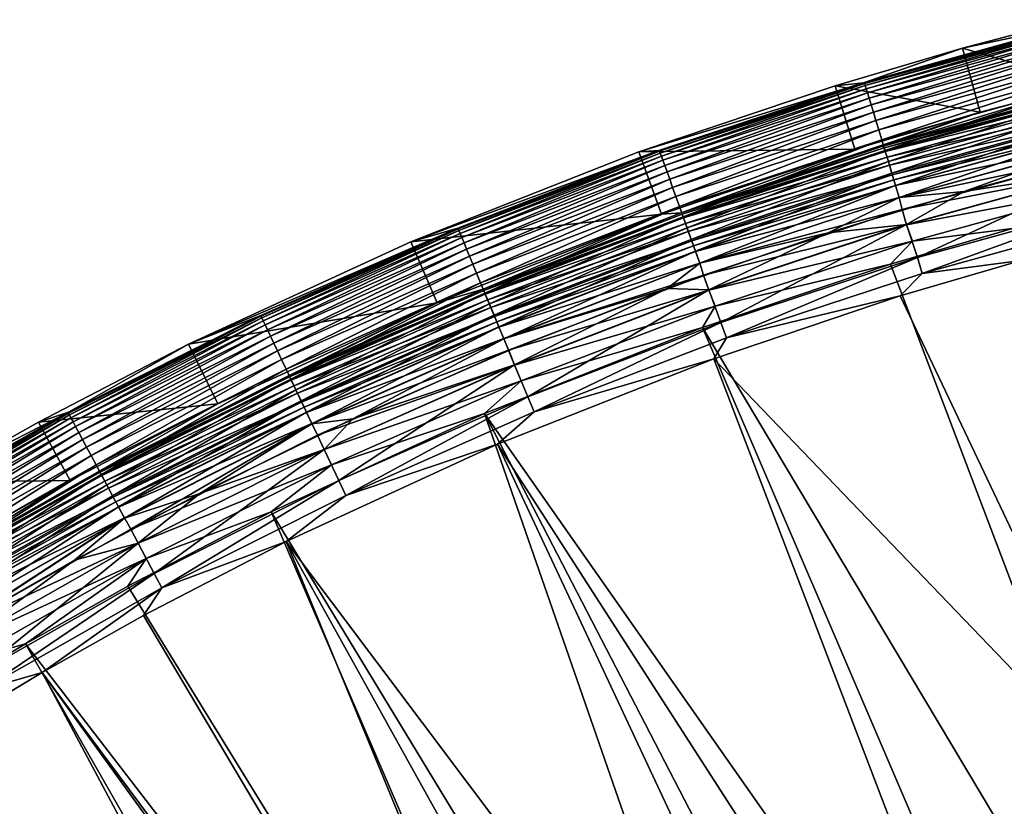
# Model space of a CAD drawing. Header units: metres. Extents: x -900 to 900, y -400 to 400.
# Tile 60 of 241: x -797 to -752, y 358 to 394. Entities that reach past the tile are written whole.
import ezdxf

# ---------------------------------------------------------------- set-up
doc = ezdxf.new("R2010")
doc.units = ezdxf.units.M

msp = doc.modelspace()

# ---------------------------------------------------------------- linework, layer by layer
at = {"layer": 'top'}
for points in [[(-758.377075, 390.756989, -5.947641), (-758.325256, 390.718506, -5.365363), (-748.983643, 393.356476, -5.947641)], [(-758.377075, 390.756989, -5.947641), (-748.983643, 393.356476, -5.947641), (-753.909424, 392.31842, -35)], [(-758.325256, 390.718506, -5.365363), (-748.911499, 393.313782, -5.365363), (-748.983643, 393.356476, -5.947641)], [(-748.911499, 393.313782, -5.365363), (-758.325256, 390.718506, -5.365363), (-758.29895, 390.631775, -4.786941)], [(-748.889526, 393.225891, -4.786941), (-748.911499, 393.313782, -5.365363), (-758.29895, 390.631775, -4.786941)], [(-748.889526, 393.225891, -4.786941), (-758.29895, 390.631775, -4.786941), (-758.256531, 390.491791, -4.218875)], [(-748.854004, 393.083954, -4.218875), (-748.889526, 393.225891, -4.786941), (-758.256531, 390.491791, -4.218875)], [(-748.983643, 393.356476, -5.947641), (-749.015869, 393.609802, -35), (-753.909424, 392.31842, -35)], [(-753.909424, 392.31842, -35), (-749.015869, 393.609802, -35), (-748.287109, 390.699554, -35)], [(-748.854004, 393.083954, -4.218875), (-758.256531, 390.491791, -4.218875), (-758.198242, 390.299591, -3.667668)], [(-748.805298, 392.88916, -3.667668), (-748.854004, 393.083954, -4.218875), (-758.198242, 390.299591, -3.667668)], [(-748.805298, 392.88916, -3.667668), (-758.198242, 390.299591, -3.667668), (-758.124634, 390.05661, -3.139467)], [(-748.743652, 392.642853, -3.139467), (-748.805298, 392.88916, -3.667668), (-758.124634, 390.05661, -3.139467)], [(-748.743652, 392.642853, -3.139467), (-758.124634, 390.05661, -3.139467), (-758.036377, 389.765594, -2.639013)], [(-748.669861, 392.347839, -2.639013), (-748.743652, 392.642853, -3.139467), (-758.036377, 389.765594, -2.639013)], [(-748.669861, 392.347839, -2.639013), (-758.036377, 389.765594, -2.639013), (-757.934509, 389.429596, -2.170691)], [(-748.584656, 392.007263, -2.170691), (-748.669861, 392.347839, -2.639013), (-757.934509, 389.429596, -2.170691)], [(-758.377075, 390.756989, -5.947641), (-753.909424, 392.31842, -35), (-759.665344, 390.626892, -35)], [(-759.665344, 390.626892, -35), (-753.909424, 392.31842, -35), (-753.107178, 389.427551, -35)], [(-748.584656, 392.007263, -2.170691), (-757.934509, 389.429596, -2.170691), (-757.820007, 389.051727, -1.738888)], [(-748.488831, 391.624237, -1.738888), (-748.584656, 392.007263, -2.170691), (-757.820007, 389.051727, -1.738888)], [(-753.909424, 392.31842, -35), (-748.287109, 390.699554, -35), (-753.107178, 389.427551, -35)], [(-748.488831, 391.624237, -1.738888), (-757.820007, 389.051727, -1.738888), (-757.693726, 388.635254, -1.34779)], [(-748.38324, 391.202087, -1.34779), (-748.488831, 391.624237, -1.738888), (-757.693726, 388.635254, -1.34779)], [(-748.38324, 391.202087, -1.34779), (-757.693726, 388.635254, -1.34779), (-757.557007, 388.184204, -1.000777)], [(-748.26886, 390.744873, -1.000777), (-748.38324, 391.202087, -1.34779), (-757.557007, 388.184204, -1.000777)], [(-767.631592, 387.699707, -5.947641), (-758.377075, 390.756989, -5.947641), (-768.541199, 387.641479, -35)], [(-768.541199, 387.641479, -35), (-758.377075, 390.756989, -5.947641), (-759.665344, 390.626892, -35)], [(-768.541199, 387.641479, -35), (-759.665344, 390.626892, -35), (-758.776672, 387.761414, -35)], [(-767.631592, 387.699707, -5.947641), (-767.601196, 387.665985, -5.365363), (-758.377075, 390.756989, -5.947641)], [(-767.601196, 387.665985, -5.365363), (-758.325256, 390.718506, -5.365363), (-758.377075, 390.756989, -5.947641)], [(-758.325256, 390.718506, -5.365363), (-767.601196, 387.665985, -5.365363), (-767.570679, 387.580658, -4.786941)], [(-758.29895, 390.631775, -4.786941), (-758.325256, 390.718506, -5.365363), (-767.570679, 387.580658, -4.786941)], [(-758.29895, 390.631775, -4.786941), (-767.570679, 387.580658, -4.786941), (-767.521423, 387.442902, -4.218875)], [(-758.256531, 390.491791, -4.218875), (-758.29895, 390.631775, -4.786941), (-767.521423, 387.442902, -4.218875)], [(-759.665344, 390.626892, -35), (-753.107178, 389.427551, -35), (-758.776672, 387.761414, -35)], [(-748.26886, 390.744873, -1.000777), (-757.557007, 388.184204, -1.000777), (-757.411072, 387.702789, -0.70103)], [(-753.107178, 389.427551, -35), (-748.287109, 390.699554, -35), (-757.506226, 387.886139, -5.959025)], [(-757.506226, 387.886139, -5.959025), (-748.287109, 390.699554, -35), (-748.2547, 390.446381, -5.959025)], [(-748.14679, 390.256866, -0.70103), (-748.26886, 390.744873, -1.000777), (-757.411072, 387.702789, -0.70103)], [(-758.256531, 390.491791, -4.218875), (-767.521423, 387.442902, -4.218875), (-767.453796, 387.253784, -3.667668)], [(-758.198242, 390.299591, -3.667668), (-758.256531, 390.491791, -4.218875), (-767.453796, 387.253784, -3.667668)], [(-758.198242, 390.299591, -3.667668), (-767.453796, 387.253784, -3.667668), (-767.368286, 387.014709, -3.139467)], [(-758.124634, 390.05661, -3.139467), (-758.198242, 390.299591, -3.667668), (-767.368286, 387.014709, -3.139467)], [(-757.506226, 387.886139, -5.959025), (-748.2547, 390.446381, -5.959025), (-748.176697, 390.376587, -5.381563)], [(-757.446899, 387.820892, -5.381563), (-757.506226, 387.886139, -5.959025), (-748.176697, 390.376587, -5.381563)], [(-748.176697, 390.376587, -5.381563), (-748.134827, 390.209076, -4.82471), (-757.446899, 387.820892, -5.381563)], [(-748.134827, 390.209076, -4.82471), (-757.39679, 387.65564, -4.82471), (-757.446899, 387.820892, -5.381563)], [(-748.14679, 390.256866, -0.70103), (-757.411072, 387.702789, -0.70103), (-757.257202, 387.195251, -0.451727)], [(-748.134827, 390.209076, -4.82471), (-748.067444, 389.939758, -4.312942), (-757.39679, 387.65564, -4.82471)], [(-748.018066, 389.742401, -0.451727), (-748.14679, 390.256866, -0.70103), (-757.257202, 387.195251, -0.451727)], [(-758.124634, 390.05661, -3.139467), (-767.368286, 387.014709, -3.139467), (-767.265808, 386.728363, -2.639013)], [(-758.036377, 389.765594, -2.639013), (-758.124634, 390.05661, -3.139467), (-767.265808, 386.728363, -2.639013)], [(-758.036377, 389.765594, -2.639013), (-767.265808, 386.728363, -2.639013), (-767.147583, 386.397797, -2.170691)], [(-757.934509, 389.429596, -2.170691), (-758.036377, 389.765594, -2.639013), (-767.147583, 386.397797, -2.170691)], [(-748.067444, 389.939758, -4.312942), (-757.316223, 387.389954, -4.312942), (-757.39679, 387.65564, -4.82471)], [(-748.067444, 389.939758, -4.312942), (-747.977356, 389.579773, -3.865118), (-757.316223, 387.389954, -4.312942)], [(-748.018066, 389.742401, -0.451727), (-757.257202, 387.195251, -0.451727), (-757.096863, 386.666138, -0.255695)], [(-747.88385, 389.206055, -0.255695), (-748.018066, 389.742401, -0.451727), (-757.096863, 386.666138, -0.255695)], [(-757.934509, 389.429596, -2.170691), (-767.147583, 386.397797, -2.170691), (-767.014587, 386.026001, -1.738888)], [(-757.820007, 389.051727, -1.738888), (-757.934509, 389.429596, -2.170691), (-767.014587, 386.026001, -1.738888)], [(-758.776672, 387.761414, -35), (-753.107178, 389.427551, -35), (-766.620911, 384.875061, -5.959025)], [(-766.620911, 384.875061, -5.959025), (-753.107178, 389.427551, -35), (-757.506226, 387.886139, -5.959025)], [(-747.977356, 389.579773, -3.865118), (-757.208618, 387.034821, -3.865118), (-757.316223, 387.389954, -4.312942)], [(-747.977356, 389.579773, -3.865118), (-747.86792, 389.142273, -3.497899), (-757.208618, 387.034821, -3.865118)], [(-757.820007, 389.051727, -1.738888), (-767.014587, 386.026001, -1.738888), (-766.867981, 385.616211, -1.34779)], [(-757.693726, 388.635254, -1.34779), (-757.820007, 389.051727, -1.738888), (-766.867981, 385.616211, -1.34779)], [(-747.86792, 389.142273, -3.497899), (-757.077759, 386.60321, -3.497899), (-757.208618, 387.034821, -3.865118)], [(-747.88385, 389.206055, -0.255695), (-757.096863, 386.666138, -0.255695), (-756.931702, 386.121338, -0.114353)], [(-747.86792, 389.142273, -3.497899), (-747.80719, 388.899475, -3.348771), (-757.077759, 386.60321, -3.497899)], [(-747.80719, 388.899475, -3.348771), (-757.005127, 386.363678, -3.348771), (-757.077759, 386.60321, -3.497899)], [(-747.80719, 388.899475, -3.348771), (-747.743164, 388.643524, -3.22474), (-757.005127, 386.363678, -3.348771)], [(-747.745728, 388.653839, -0.114353), (-747.88385, 389.206055, -0.255695), (-756.931702, 386.121338, -0.114353)], [(-757.693726, 388.635254, -1.34779), (-766.867981, 385.616211, -1.34779), (-766.709229, 385.172394, -1.000777)], [(-757.557007, 388.184204, -1.000777), (-757.693726, 388.635254, -1.34779), (-766.709229, 385.172394, -1.000777)], [(-747.743164, 388.643524, -3.22474), (-756.928589, 386.111176, -3.22474), (-757.005127, 386.363678, -3.348771)], [(-747.745728, 388.653839, -0.114353), (-756.931702, 386.121338, -0.114353), (-756.763672, 385.567108, -0.028766)], [(-747.743164, 388.643524, -3.22474), (-747.607666, 388.101929, -3.056892), (-756.928589, 386.111176, -3.22474)], [(-747.605164, 388.09201, -0.028766), (-747.745728, 388.653839, -0.114353), (-756.763672, 385.567108, -0.028766)], [(-757.557007, 388.184204, -1.000777), (-766.709229, 385.172394, -1.000777), (-766.539795, 384.69873, -0.70103)], [(-766.620911, 384.875061, -5.959025), (-757.506226, 387.886139, -5.959025), (-757.446899, 387.820892, -5.381563)], [(-757.411072, 387.702789, -0.70103), (-757.557007, 388.184204, -1.000777), (-766.539795, 384.69873, -0.70103)], [(-747.607666, 388.101929, -3.056892), (-756.766663, 385.576904, -3.056892), (-756.928589, 386.111176, -3.22474)], [(-747.529419, 387.550873, -3), (-756.766663, 385.576904, -3.056892), (-747.607666, 388.101929, -3.056892)], [(-756.763672, 385.567108, -0.028766), (-753.825745, 385.844604), (-747.605164, 388.09201, -0.028766)], [(-753.825745, 385.844604), (-747.36676, 387.576294), (-747.605164, 388.09201, -0.028766)], [(-776.724976, 384.191986, -5.947641), (-767.631592, 387.699707, -5.947641), (-778.849915, 383.57309, -35)], [(-778.849915, 383.57309, -35), (-767.631592, 387.699707, -5.947641), (-768.541199, 387.641479, -35)], [(-778.849915, 383.57309, -35), (-768.541199, 387.641479, -35), (-767.519226, 384.820801, -35)], [(-776.724976, 384.191986, -5.947641), (-776.712036, 384.160736, -5.365363), (-767.631592, 387.699707, -5.947641)], [(-776.712036, 384.160736, -5.365363), (-767.601196, 387.665985, -5.365363), (-767.631592, 387.699707, -5.947641)], [(-767.601196, 387.665985, -5.365363), (-776.712036, 384.160736, -5.365363), (-776.677368, 384.076996, -4.786941)], [(-767.570679, 387.580658, -4.786941), (-767.601196, 387.665985, -5.365363), (-776.677368, 384.076996, -4.786941)], [(-767.570679, 387.580658, -4.786941), (-776.677368, 384.076996, -4.786941), (-776.621338, 383.941803, -4.218875)], [(-767.521423, 387.442902, -4.218875), (-767.570679, 387.580658, -4.786941), (-776.621338, 383.941803, -4.218875)], [(-767.521423, 387.442902, -4.218875), (-776.621338, 383.941803, -4.218875), (-776.544495, 383.756256, -3.667668)], [(-767.453796, 387.253784, -3.667668), (-767.521423, 387.442902, -4.218875), (-776.544495, 383.756256, -3.667668)], [(-768.541199, 387.641479, -35), (-758.776672, 387.761414, -35), (-767.519226, 384.820801, -35)], [(-767.519226, 384.820801, -35), (-758.776672, 387.761414, -35), (-766.620911, 384.875061, -5.959025)], [(-766.58136, 384.814941, -5.381563), (-766.620911, 384.875061, -5.959025), (-757.446899, 387.820892, -5.381563)], [(-757.446899, 387.820892, -5.381563), (-757.39679, 387.65564, -4.82471), (-766.58136, 384.814941, -5.381563)], [(-757.39679, 387.65564, -4.82471), (-766.523193, 384.652313, -4.82471), (-766.58136, 384.814941, -5.381563)], [(-757.411072, 387.702789, -0.70103), (-766.539795, 384.69873, -0.70103), (-766.361145, 384.199341, -0.451727)], [(-757.39679, 387.65564, -4.82471), (-757.316223, 387.389954, -4.312942), (-766.523193, 384.652313, -4.82471)], [(-757.257202, 387.195251, -0.451727), (-757.411072, 387.702789, -0.70103), (-766.361145, 384.199341, -0.451727)], [(-747.529419, 387.550873, -3), (-756.639709, 385.029724, -3), (-756.766663, 385.576904, -3.056892)], [(-747.354797, 386.85379, -3), (-756.639709, 385.029724, -3), (-747.529419, 387.550873, -3)], [(-753.825745, 385.844604), (-747.355774, 386.857666), (-747.36676, 387.576294)], [(-767.453796, 387.253784, -3.667668), (-776.544495, 383.756256, -3.667668), (-776.447327, 383.521667, -3.139467)], [(-767.368286, 387.014709, -3.139467), (-767.453796, 387.253784, -3.667668), (-776.447327, 383.521667, -3.139467)], [(-767.368286, 387.014709, -3.139467), (-776.447327, 383.521667, -3.139467), (-776.330933, 383.240692, -2.639013)], [(-767.265808, 386.728363, -2.639013), (-767.368286, 387.014709, -3.139467), (-776.330933, 383.240692, -2.639013)], [(-757.316223, 387.389954, -4.312942), (-766.429688, 384.3909, -4.312942), (-766.523193, 384.652313, -4.82471)], [(-757.316223, 387.389954, -4.312942), (-757.208618, 387.034821, -3.865118), (-766.429688, 384.3909, -4.312942)], [(-757.208618, 387.034821, -3.865118), (-766.304688, 384.041473, -3.865118), (-766.429688, 384.3909, -4.312942)], [(-757.257202, 387.195251, -0.451727), (-766.361145, 384.199341, -0.451727), (-766.174927, 383.678711, -0.255695)], [(-757.208618, 387.034821, -3.865118), (-757.077759, 386.60321, -3.497899), (-766.304688, 384.041473, -3.865118)], [(-757.096863, 386.666138, -0.255695), (-757.257202, 387.195251, -0.451727), (-766.174927, 383.678711, -0.255695)], [(-767.265808, 386.728363, -2.639013), (-776.330933, 383.240692, -2.639013), (-776.196594, 382.91629, -2.170691)], [(-767.147583, 386.397797, -2.170691), (-767.265808, 386.728363, -2.639013), (-776.196594, 382.91629, -2.170691)], [(-757.077759, 386.60321, -3.497899), (-766.152771, 383.616791, -3.497899), (-766.304688, 384.041473, -3.865118)], [(-757.096863, 386.666138, -0.255695), (-766.174927, 383.678711, -0.255695), (-765.983215, 383.1427, -0.114353)], [(-757.077759, 386.60321, -3.497899), (-757.005127, 386.363678, -3.348771), (-766.152771, 383.616791, -3.497899)], [(-756.931702, 386.121338, -0.114353), (-757.096863, 386.666138, -0.255695), (-765.983215, 383.1427, -0.114353)], [(-747.354797, 386.85379, -3), (-756.431091, 384.342041, -3), (-756.639709, 385.029724, -3)], [(-756.432251, 384.345856), (-747.355774, 386.857666), (-753.825745, 385.844604)], [(-747.355774, 386.857666), (-756.432251, 384.345856), (-755.941223, 382.854004, -0.204445)], [(-747.10553, 386.094849, -3.101714), (-756.431091, 384.342041, -3), (-747.354797, 386.85379, -3)], [(-746.917175, 385.341827, -0.204445), (-747.355774, 386.857666), (-755.941223, 382.854004, -0.204445)], [(-767.147583, 386.397797, -2.170691), (-776.196594, 382.91629, -2.170691), (-776.045471, 382.551483, -1.738888)], [(-767.014587, 386.026001, -1.738888), (-767.147583, 386.397797, -2.170691), (-776.045471, 382.551483, -1.738888)], [(-757.005127, 386.363678, -3.348771), (-766.068481, 383.381134, -3.348771), (-766.152771, 383.616791, -3.497899)], [(-757.005127, 386.363678, -3.348771), (-756.928589, 386.111176, -3.22474), (-766.068481, 383.381134, -3.348771)], [(-756.928589, 386.111176, -3.22474), (-765.979614, 383.13269, -3.22474), (-766.068481, 383.381134, -3.348771)], [(-756.931702, 386.121338, -0.114353), (-765.983215, 383.1427, -0.114353), (-765.788147, 382.597351, -0.028766)], [(-756.928589, 386.111176, -3.22474), (-756.766663, 385.576904, -3.056892), (-765.979614, 383.13269, -3.22474)], [(-756.763672, 385.567108, -0.028766), (-756.931702, 386.121338, -0.114353), (-765.788147, 382.597351, -0.028766)], [(-767.014587, 386.026001, -1.738888), (-776.045471, 382.551483, -1.738888), (-775.878906, 382.149384, -1.34779)], [(-766.867981, 385.616211, -1.34779), (-767.014587, 386.026001, -1.738888), (-775.878906, 382.149384, -1.34779)], [(-759.979309, 383.967896), (-753.825745, 385.844604), (-756.763672, 385.567108, -0.028766)], [(-759.979309, 383.967896), (-756.432251, 384.345856), (-753.825745, 385.844604)], [(-756.431091, 384.342041, -3), (-747.10553, 386.094849, -3.101714), (-756.166443, 383.596863, -3.101714)], [(-747.10553, 386.094849, -3.101714), (-751.649963, 384.176422, -3.399924), (-756.166443, 383.596863, -3.101714)], [(-766.867981, 385.616211, -1.34779), (-775.878906, 382.149384, -1.34779), (-775.698486, 381.713898, -1.000777)], [(-766.709229, 385.172394, -1.000777), (-766.867981, 385.616211, -1.34779), (-775.698486, 381.713898, -1.000777)], [(-756.766663, 385.576904, -3.056892), (-765.791565, 382.606995, -3.056892), (-765.979614, 383.13269, -3.22474)], [(-756.639709, 385.029724, -3), (-765.791565, 382.606995, -3.056892), (-756.766663, 385.576904, -3.056892)], [(-765.788147, 382.597351, -0.028766), (-759.979309, 383.967896), (-756.763672, 385.567108, -0.028766)], [(-755.941223, 382.854004, -0.204445), (-755.725647, 382.142822, -0.456723), (-746.917175, 385.341827, -0.204445)], [(-755.725647, 382.142822, -0.456723), (-746.736816, 384.620972, -0.456723), (-746.917175, 385.341827, -0.204445)], [(-778.849915, 383.57309, -35), (-767.519226, 384.820801, -35), (-777.671326, 380.814148, -35)], [(-777.671326, 380.814148, -35), (-767.519226, 384.820801, -35), (-775.576904, 381.420349, -5.959025)], [(-766.709229, 385.172394, -1.000777), (-775.698486, 381.713898, -1.000777), (-775.505981, 381.249084, -0.70103)], [(-775.576904, 381.420349, -5.959025), (-766.620911, 384.875061, -5.959025), (-766.58136, 384.814941, -5.381563)], [(-767.519226, 384.820801, -35), (-766.620911, 384.875061, -5.959025), (-775.576904, 381.420349, -5.959025)], [(-775.553223, 381.363129, -5.381563), (-775.576904, 381.420349, -5.959025), (-766.58136, 384.814941, -5.381563)], [(-766.58136, 384.814941, -5.381563), (-766.523193, 384.652313, -4.82471), (-775.553223, 381.363129, -5.381563)], [(-766.539795, 384.69873, -0.70103), (-766.709229, 385.172394, -1.000777), (-775.505981, 381.249084, -0.70103)], [(-756.639709, 385.029724, -3), (-765.615356, 382.064575, -3), (-765.791565, 382.606995, -3.056892)], [(-756.431091, 384.342041, -3), (-765.615356, 382.064575, -3), (-756.639709, 385.029724, -3)], [(-766.523193, 384.652313, -4.82471), (-775.487122, 381.203552, -4.82471), (-775.553223, 381.363129, -5.381563)], [(-766.539795, 384.69873, -0.70103), (-775.505981, 381.249084, -0.70103), (-775.30304, 380.759064, -0.451727)], [(-766.523193, 384.652313, -4.82471), (-766.429688, 384.3909, -4.312942), (-775.487122, 381.203552, -4.82471)], [(-766.429688, 384.3909, -4.312942), (-775.380859, 380.947052, -4.312942), (-775.487122, 381.203552, -4.82471)], [(-766.429688, 384.3909, -4.312942), (-766.304688, 384.041473, -3.865118), (-775.380859, 380.947052, -4.312942)], [(-766.361145, 384.199341, -0.451727), (-766.539795, 384.69873, -0.70103), (-775.30304, 380.759064, -0.451727)], [(-756.431091, 384.342041, -3), (-765.37323, 381.38797, -3), (-765.615356, 382.064575, -3)], [(-765.374573, 381.391724), (-756.432251, 384.345856), (-759.979309, 383.967896)], [(-756.432251, 384.345856), (-765.374573, 381.391724), (-764.833191, 379.927826, -0.204445)], [(-765.37323, 381.38797, -3), (-756.431091, 384.342041, -3), (-756.166443, 383.596863, -3.101714)], [(-755.941223, 382.854004, -0.204445), (-756.432251, 384.345856), (-764.833191, 379.927826, -0.204445)], [(-755.725647, 382.142822, -0.456723), (-751.247925, 382.727722, -0.803848), (-746.736816, 384.620972, -0.456723)], [(-788.915894, 378.936615, -35), (-785.635315, 380.24234, -5.947641), (-776.724976, 384.191986, -5.947641)], [(-788.915894, 378.936615, -35), (-776.724976, 384.191986, -5.947641), (-778.849915, 383.57309, -35)], [(-785.635315, 380.24234, -5.947641), (-785.631775, 380.20871, -5.365363), (-776.724976, 384.191986, -5.947641)], [(-785.631775, 380.20871, -5.365363), (-776.712036, 384.160736, -5.365363), (-776.724976, 384.191986, -5.947641)], [(-776.712036, 384.160736, -5.365363), (-785.631775, 380.20871, -5.365363), (-785.593018, 380.12677, -4.786941)], [(-776.677368, 384.076996, -4.786941), (-776.712036, 384.160736, -5.365363), (-785.593018, 380.12677, -4.786941)], [(-776.677368, 384.076996, -4.786941), (-785.593018, 380.12677, -4.786941), (-785.530457, 379.994507, -4.218875)], [(-776.621338, 383.941803, -4.218875), (-776.677368, 384.076996, -4.786941), (-785.530457, 379.994507, -4.218875)], [(-776.621338, 383.941803, -4.218875), (-785.530457, 379.994507, -4.218875), (-785.44458, 379.812958, -3.667668)], [(-776.544495, 383.756256, -3.667668), (-776.621338, 383.941803, -4.218875), (-785.44458, 379.812958, -3.667668)], [(-766.304688, 384.041473, -3.865118), (-775.238831, 380.604156, -3.865118), (-775.380859, 380.947052, -4.312942)], [(-766.361145, 384.199341, -0.451727), (-775.30304, 380.759064, -0.451727), (-775.091431, 380.24823, -0.255695)], [(-766.304688, 384.041473, -3.865118), (-766.152771, 383.616791, -3.497899), (-775.238831, 380.604156, -3.865118)], [(-766.174927, 383.678711, -0.255695), (-766.361145, 384.199341, -0.451727), (-775.091431, 380.24823, -0.255695)], [(-767.257324, 381.452881), (-759.979309, 383.967896), (-765.788147, 382.597351, -0.028766)], [(-767.257324, 381.452881), (-765.374573, 381.391724), (-759.979309, 383.967896)], [(-757.162415, 382.556427, -3.399924), (-751.649963, 384.176422, -3.399924), (-739.336792, 335.628693, -32.283081)], [(-751.649963, 384.176422, -3.399924), (-757.162415, 382.556427, -3.399924), (-756.166443, 383.596863, -3.101714)], [(-788.915894, 378.936615, -35), (-778.849915, 383.57309, -35), (-777.671326, 380.814148, -35)], [(-776.544495, 383.756256, -3.667668), (-785.44458, 379.812958, -3.667668), (-785.335999, 379.583405, -3.139467)], [(-776.447327, 383.521667, -3.139467), (-776.544495, 383.756256, -3.667668), (-785.335999, 379.583405, -3.139467)], [(-776.447327, 383.521667, -3.139467), (-785.335999, 379.583405, -3.139467), (-785.205933, 379.308502, -2.639013)], [(-776.330933, 383.240692, -2.639013), (-776.447327, 383.521667, -3.139467), (-785.205933, 379.308502, -2.639013)], [(-766.152771, 383.616791, -3.497899), (-775.066223, 380.187469, -3.497899), (-775.238831, 380.604156, -3.865118)], [(-766.174927, 383.678711, -0.255695), (-775.091431, 380.24823, -0.255695), (-774.873535, 379.722229, -0.114353)], [(-766.152771, 383.616791, -3.497899), (-766.068481, 383.381134, -3.348771), (-775.066223, 380.187469, -3.497899)], [(-765.983215, 383.1427, -0.114353), (-766.174927, 383.678711, -0.255695), (-774.873535, 379.722229, -0.114353)], [(-765.37323, 381.38797, -3), (-756.166443, 383.596863, -3.101714), (-765.094666, 380.658752, -3.101714)], [(-756.166443, 383.596863, -3.101714), (-757.162415, 382.556427, -3.399924), (-765.094666, 380.658752, -3.101714)], [(-776.330933, 383.240692, -2.639013), (-785.205933, 379.308502, -2.639013), (-785.055786, 378.991089, -2.170691)], [(-776.196594, 382.91629, -2.170691), (-776.330933, 383.240692, -2.639013), (-785.055786, 378.991089, -2.170691)], [(-766.068481, 383.381134, -3.348771), (-774.970459, 379.956207, -3.348771), (-775.066223, 380.187469, -3.497899)], [(-766.068481, 383.381134, -3.348771), (-765.979614, 383.13269, -3.22474), (-774.970459, 379.956207, -3.348771)], [(-765.979614, 383.13269, -3.22474), (-774.869507, 379.712433, -3.22474), (-774.970459, 379.956207, -3.348771)], [(-765.983215, 383.1427, -0.114353), (-774.873535, 379.722229, -0.114353), (-774.651917, 379.187134, -0.028766)], [(-765.979614, 383.13269, -3.22474), (-765.791565, 382.606995, -3.056892), (-774.869507, 379.712433, -3.22474)], [(-765.788147, 382.597351, -0.028766), (-765.983215, 383.1427, -0.114353), (-774.651917, 379.187134, -0.028766)], [(-776.196594, 382.91629, -2.170691), (-785.055786, 378.991089, -2.170691), (-784.886963, 378.634125, -1.738888)], [(-776.045471, 382.551483, -1.738888), (-776.196594, 382.91629, -2.170691), (-784.886963, 378.634125, -1.738888)], [(-776.045471, 382.551483, -1.738888), (-784.886963, 378.634125, -1.738888), (-784.700806, 378.240692, -1.34779)], [(-775.878906, 382.149384, -1.34779), (-776.045471, 382.551483, -1.738888), (-784.700806, 378.240692, -1.34779)], [(-765.791565, 382.606995, -3.056892), (-774.655823, 379.196594, -3.056892), (-774.869507, 379.712433, -3.22474)], [(-765.615356, 382.064575, -3), (-774.655823, 379.196594, -3.056892), (-765.791565, 382.606995, -3.056892)], [(-774.651917, 379.187134, -0.028766), (-767.257324, 381.452881), (-765.788147, 382.597351, -0.028766)], [(-765.662842, 379.697144, -3.399924), (-757.162415, 382.556427, -3.399924), (-739.336792, 335.628693, -32.283081)], [(-757.162415, 382.556427, -3.399924), (-765.662842, 379.697144, -3.399924), (-765.094666, 380.658752, -3.101714)], [(-764.833191, 379.927826, -0.204445), (-764.582947, 379.228088, -0.456723), (-755.941223, 382.854004, -0.204445)], [(-764.582947, 379.228088, -0.456723), (-755.725647, 382.142822, -0.456723), (-755.941223, 382.854004, -0.204445)], [(-751.247925, 382.727722, -0.803848), (-756.717102, 381.120422, -0.803848), (-745.777344, 358.114075, -15.338564)], [(-756.717102, 381.120422, -0.803848), (-751.247925, 382.727722, -0.803848), (-755.725647, 382.142822, -0.456723)], [(-775.878906, 382.149384, -1.34779), (-784.700806, 378.240692, -1.34779), (-784.499268, 377.814606, -1.000777)], [(-775.698486, 381.713898, -1.000777), (-775.878906, 382.149384, -1.34779), (-784.499268, 377.814606, -1.000777)], [(-764.582947, 379.228088, -0.456723), (-756.717102, 381.120422, -0.803848), (-755.725647, 382.142822, -0.456723)], [(-775.698486, 381.713898, -1.000777), (-784.499268, 377.814606, -1.000777), (-784.284119, 377.359802, -0.70103)], [(-775.505981, 381.249084, -0.70103), (-775.698486, 381.713898, -1.000777), (-784.284119, 377.359802, -0.70103)], [(-765.615356, 382.064575, -3), (-774.434631, 378.662598, -3), (-774.655823, 379.196594, -3.056892)], [(-765.37323, 381.38797, -3), (-774.434631, 378.662598, -3), (-765.615356, 382.064575, -3)], [(-784.3526, 377.530334, -5.959025), (-775.576904, 381.420349, -5.959025), (-775.553223, 381.363129, -5.381563)], [(-777.671326, 380.814148, -35), (-775.576904, 381.420349, -5.959025), (-784.3526, 377.530334, -5.959025)], [(-784.336914, 377.471375, -5.381563), (-784.3526, 377.530334, -5.959025), (-775.553223, 381.363129, -5.381563)], [(-775.553223, 381.363129, -5.381563), (-775.487122, 381.203552, -4.82471), (-784.336914, 377.471375, -5.381563)], [(-775.487122, 381.203552, -4.82471), (-784.263062, 377.315247, -4.82471), (-784.336914, 377.471375, -5.381563)], [(-775.505981, 381.249084, -0.70103), (-784.284119, 377.359802, -0.70103), (-784.057373, 376.880341, -0.451727)], [(-775.487122, 381.203552, -4.82471), (-775.380859, 380.947052, -4.312942), (-784.263062, 377.315247, -4.82471)], [(-775.30304, 380.759064, -0.451727), (-775.505981, 381.249084, -0.70103), (-784.057373, 376.880341, -0.451727)], [(-774.651917, 379.187134, -0.028766), (-774.428955, 378.648926), (-767.257324, 381.452881)], [(-765.37323, 381.38797, -3), (-774.159607, 377.998688, -3), (-774.434631, 378.662598, -3)], [(-774.428955, 378.648926), (-774.161133, 378.00238), (-767.257324, 381.452881)], [(-774.161133, 378.00238), (-765.374573, 381.391724), (-767.257324, 381.452881)], [(-765.374573, 381.391724), (-774.161133, 378.00238), (-773.566895, 376.567657, -0.204445)], [(-774.159607, 377.998688, -3), (-765.37323, 381.38797, -3), (-765.094666, 380.658752, -3.101714)], [(-764.833191, 379.927826, -0.204445), (-765.374573, 381.391724), (-773.566895, 376.567657, -0.204445)], [(-787.584473, 376.248138, -35), (-777.671326, 380.814148, -35), (-792.92688, 373.214447, -5.959025)], [(-792.92688, 373.214447, -5.959025), (-777.671326, 380.814148, -35), (-784.3526, 377.530334, -5.959025)], [(-788.915894, 378.936615, -35), (-777.671326, 380.814148, -35), (-787.584473, 376.248138, -35)], [(-775.380859, 380.947052, -4.312942), (-784.144348, 377.06427, -4.312942), (-784.263062, 377.315247, -4.82471)], [(-775.380859, 380.947052, -4.312942), (-775.238831, 380.604156, -3.865118), (-784.144348, 377.06427, -4.312942)], [(-775.30304, 380.759064, -0.451727), (-784.057373, 376.880341, -0.451727), (-783.820923, 376.380493, -0.255695)], [(-775.091431, 380.24823, -0.255695), (-775.30304, 380.759064, -0.451727), (-783.820923, 376.380493, -0.255695)], [(-745.777344, 358.114075, -15.338564), (-756.717102, 381.120422, -0.803848), (-765.150696, 378.2836, -0.803848)], [(-765.150696, 378.2836, -0.803848), (-756.717102, 381.120422, -0.803848), (-764.582947, 379.228088, -0.456723)], [(-775.238831, 380.604156, -3.865118), (-783.985657, 376.72879, -3.865118), (-784.144348, 377.06427, -4.312942)], [(-775.238831, 380.604156, -3.865118), (-775.066223, 380.187469, -3.497899), (-783.985657, 376.72879, -3.865118)], [(-774.159607, 377.998688, -3), (-765.094666, 380.658752, -3.101714), (-773.863953, 377.284882, -3.101714)], [(-765.094666, 380.658752, -3.101714), (-765.662842, 379.697144, -3.399924), (-773.863953, 377.284882, -3.101714)], [(-794.341064, 375.860199, -5.947641), (-794.340454, 375.821899, -5.365363), (-785.635315, 380.24234, -5.947641)], [(-794.341064, 375.860199, -5.947641), (-785.635315, 380.24234, -5.947641), (-788.915894, 378.936615, -35)], [(-794.340454, 375.821899, -5.365363), (-785.631775, 380.20871, -5.365363), (-785.635315, 380.24234, -5.947641)], [(-785.631775, 380.20871, -5.365363), (-794.340454, 375.821899, -5.365363), (-794.297729, 375.741974, -4.786941)], [(-785.593018, 380.12677, -4.786941), (-785.631775, 380.20871, -5.365363), (-794.297729, 375.741974, -4.786941)], [(-785.593018, 380.12677, -4.786941), (-794.297729, 375.741974, -4.786941), (-794.22876, 375.612946, -4.218875)], [(-785.530457, 379.994507, -4.218875), (-785.593018, 380.12677, -4.786941), (-794.22876, 375.612946, -4.218875)], [(-785.530457, 379.994507, -4.218875), (-794.22876, 375.612946, -4.218875), (-794.134033, 375.435822, -3.667668)], [(-785.44458, 379.812958, -3.667668), (-785.530457, 379.994507, -4.218875), (-794.134033, 375.435822, -3.667668)], [(-775.066223, 380.187469, -3.497899), (-783.792786, 376.321045, -3.497899), (-783.985657, 376.72879, -3.865118)], [(-775.091431, 380.24823, -0.255695), (-783.820923, 376.380493, -0.255695), (-783.577454, 375.865845, -0.114353)], [(-775.066223, 380.187469, -3.497899), (-774.970459, 379.956207, -3.348771), (-783.792786, 376.321045, -3.497899)], [(-774.970459, 379.956207, -3.348771), (-783.68573, 376.094788, -3.348771), (-783.792786, 376.321045, -3.497899)], [(-774.970459, 379.956207, -3.348771), (-774.869507, 379.712433, -3.22474), (-783.68573, 376.094788, -3.348771)], [(-774.873535, 379.722229, -0.114353), (-775.091431, 380.24823, -0.255695), (-783.577454, 375.865845, -0.114353)], [(-773.566895, 376.567657, -0.204445), (-773.282471, 375.881042, -0.456723), (-764.833191, 379.927826, -0.204445)], [(-773.282471, 375.881042, -0.456723), (-764.582947, 379.228088, -0.456723), (-764.833191, 379.927826, -0.204445)], [(-785.44458, 379.812958, -3.667668), (-794.134033, 375.435822, -3.667668), (-794.014343, 375.211884, -3.139467)], [(-785.335999, 379.583405, -3.139467), (-785.44458, 379.812958, -3.667668), (-794.014343, 375.211884, -3.139467)], [(-785.335999, 379.583405, -3.139467), (-794.014343, 375.211884, -3.139467), (-793.870911, 374.943695, -2.639013)], [(-785.205933, 379.308502, -2.639013), (-785.335999, 379.583405, -3.139467), (-793.870911, 374.943695, -2.639013)], [(-774.869507, 379.712433, -3.22474), (-783.572937, 375.856262, -3.22474), (-783.68573, 376.094788, -3.348771)], [(-774.873535, 379.722229, -0.114353), (-783.577454, 375.865845, -0.114353), (-783.329773, 375.342285, -0.028766)], [(-774.869507, 379.712433, -3.22474), (-774.655823, 379.196594, -3.056892), (-783.572937, 375.856262, -3.22474)], [(-774.651917, 379.187134, -0.028766), (-774.873535, 379.722229, -0.114353), (-783.329773, 375.342285, -0.028766)], [(-745.870056, 333.544342, -32.302948), (-775.530518, 375.802704, -3.399924), (-765.662842, 379.697144, -3.399924)], [(-765.662842, 379.697144, -3.399924), (-775.530518, 375.802704, -3.399924), (-773.863953, 377.284882, -3.101714)], [(-739.336792, 335.628693, -32.283081), (-745.870056, 333.544342, -32.302948), (-765.662842, 379.697144, -3.399924)], [(-785.205933, 379.308502, -2.639013), (-793.870911, 374.943695, -2.639013), (-793.705383, 374.634033, -2.170691)], [(-785.055786, 378.991089, -2.170691), (-785.205933, 379.308502, -2.639013), (-793.705383, 374.634033, -2.170691)], [(-785.055786, 378.991089, -2.170691), (-793.705383, 374.634033, -2.170691), (-793.519226, 374.285797, -1.738888)], [(-784.886963, 378.634125, -1.738888), (-785.055786, 378.991089, -2.170691), (-793.519226, 374.285797, -1.738888)], [(-774.655823, 379.196594, -3.056892), (-783.334167, 375.351532, -3.056892), (-783.572937, 375.856262, -3.22474)], [(-774.434631, 378.662598, -3), (-783.334167, 375.351532, -3.056892), (-774.655823, 379.196594, -3.056892)], [(-783.329773, 375.342285, -0.028766), (-781.478333, 375.562561), (-774.651917, 379.187134, -0.028766)], [(-781.478333, 375.562561), (-774.428955, 378.648926), (-774.651917, 379.187134, -0.028766)], [(-773.282471, 375.881042, -0.456723), (-765.150696, 378.2836, -0.803848), (-764.582947, 379.228088, -0.456723)], [(-795.696838, 375.417389, -35), (-794.341064, 375.860199, -5.947641), (-788.915894, 378.936615, -35)], [(-795.696838, 375.417389, -35), (-788.915894, 378.936615, -35), (-787.584473, 376.248138, -35)], [(-784.886963, 378.634125, -1.738888), (-793.519226, 374.285797, -1.738888), (-793.314026, 373.901978, -1.34779)], [(-784.700806, 378.240692, -1.34779), (-784.886963, 378.634125, -1.738888), (-793.314026, 373.901978, -1.34779)], [(-774.434631, 378.662598, -3), (-783.076355, 374.83197, -3), (-783.334167, 375.351532, -3.056892)], [(-774.159607, 377.998688, -3), (-783.076355, 374.83197, -3), (-774.434631, 378.662598, -3)], [(-774.161133, 378.00238), (-774.428955, 378.648926), (-781.478333, 375.562561)], [(-784.700806, 378.240692, -1.34779), (-793.314026, 373.901978, -1.34779), (-793.091797, 373.486298, -1.000777)], [(-784.499268, 377.814606, -1.000777), (-784.700806, 378.240692, -1.34779), (-793.091797, 373.486298, -1.000777)], [(-765.150696, 378.2836, -0.803848), (-774.93988, 374.420105, -0.803848), (-747.251404, 331.466248, -29.710432)], [(-774.93988, 374.420105, -0.803848), (-765.150696, 378.2836, -0.803848), (-773.282471, 375.881042, -0.456723)], [(-745.777344, 358.114075, -15.338564), (-765.150696, 378.2836, -0.803848), (-747.251404, 331.466248, -29.710432)], [(-784.499268, 377.814606, -1.000777), (-793.091797, 373.486298, -1.000777), (-792.854614, 373.042633, -0.70103)], [(-784.284119, 377.359802, -0.70103), (-784.499268, 377.814606, -1.000777), (-792.854614, 373.042633, -0.70103)], [(-774.159607, 377.998688, -3), (-782.769104, 374.182343, -3), (-783.076355, 374.83197, -3)], [(-782.770813, 374.185974), (-774.161133, 378.00238), (-781.478333, 375.562561)], [(-774.161133, 378.00238), (-782.770813, 374.185974), (-782.117371, 372.779236, -0.204445)], [(-782.769104, 374.182343, -3), (-774.159607, 377.998688, -3), (-773.863953, 377.284882, -3.101714)], [(-773.566895, 376.567657, -0.204445), (-774.161133, 378.00238), (-782.117371, 372.779236, -0.204445)], [(-792.92688, 373.214447, -5.959025), (-784.3526, 377.530334, -5.959025), (-784.336914, 377.471375, -5.381563)], [(-792.912781, 373.151489, -5.381563), (-792.92688, 373.214447, -5.959025), (-784.336914, 377.471375, -5.381563)], [(-784.336914, 377.471375, -5.381563), (-784.263062, 377.315247, -4.82471), (-792.912781, 373.151489, -5.381563)], [(-784.263062, 377.315247, -4.82471), (-792.83136, 372.999176, -4.82471), (-792.912781, 373.151489, -5.381563)], [(-784.284119, 377.359802, -0.70103), (-792.854614, 373.042633, -0.70103), (-792.604492, 372.57489, -0.451727)], [(-784.263062, 377.315247, -4.82471), (-784.144348, 377.06427, -4.312942), (-792.83136, 372.999176, -4.82471)], [(-784.057373, 376.880341, -0.451727), (-784.284119, 377.359802, -0.70103), (-792.604492, 372.57489, -0.451727)], [(-782.769104, 374.182343, -3), (-773.863953, 377.284882, -3.101714), (-782.449341, 373.481018, -3.101714)], [(-773.863953, 377.284882, -3.101714), (-775.530518, 375.802704, -3.399924), (-782.449341, 373.481018, -3.101714)], [(-784.144348, 377.06427, -4.312942), (-792.700439, 372.754333, -4.312942), (-792.83136, 372.999176, -4.82471)], [(-784.144348, 377.06427, -4.312942), (-783.985657, 376.72879, -3.865118), (-792.700439, 372.754333, -4.312942)], [(-784.057373, 376.880341, -0.451727), (-792.604492, 372.57489, -0.451727), (-792.343811, 372.08725, -0.255695)], [(-783.820923, 376.380493, -0.255695), (-784.057373, 376.880341, -0.451727), (-792.343811, 372.08725, -0.255695)], [(-783.985657, 376.72879, -3.865118), (-792.525452, 372.427032, -3.865118), (-792.700439, 372.754333, -4.312942)], [(-783.985657, 376.72879, -3.865118), (-783.792786, 376.321045, -3.497899), (-792.525452, 372.427032, -3.865118)], [(-783.792786, 376.321045, -3.497899), (-792.312805, 372.029266, -3.497899), (-792.525452, 372.427032, -3.865118)], [(-783.820923, 376.380493, -0.255695), (-792.343811, 372.08725, -0.255695), (-792.075378, 371.585205, -0.114353)], [(-783.792786, 376.321045, -3.497899), (-783.68573, 376.094788, -3.348771), (-792.312805, 372.029266, -3.497899)], [(-783.577454, 375.865845, -0.114353), (-783.820923, 376.380493, -0.255695), (-792.075378, 371.585205, -0.114353)], [(-782.117371, 372.779236, -0.204445), (-781.799561, 372.107422, -0.456723), (-773.566895, 376.567657, -0.204445)], [(-781.799561, 372.107422, -0.456723), (-773.282471, 375.881042, -0.456723), (-773.566895, 376.567657, -0.204445)], [(-802.82135, 371.056213, -5.947641), (-802.819519, 371.013733, -5.365363), (-794.341064, 375.860199, -5.947641)], [(-802.82135, 371.056213, -5.947641), (-794.341064, 375.860199, -5.947641), (-800.529419, 372.702332, -35)], [(-802.819519, 371.013733, -5.365363), (-794.340454, 375.821899, -5.365363), (-794.341064, 375.860199, -5.947641)], [(-801.278992, 368.483002, -5.959025), (-794.263611, 372.781769, -35), (-787.584473, 376.248138, -35)], [(-801.278992, 368.483002, -5.959025), (-787.584473, 376.248138, -35), (-792.92688, 373.214447, -5.959025)], [(-794.341064, 375.860199, -5.947641), (-795.696838, 375.417389, -35), (-800.529419, 372.702332, -35)], [(-795.696838, 375.417389, -35), (-787.584473, 376.248138, -35), (-794.263611, 372.781769, -35)], [(-783.68573, 376.094788, -3.348771), (-792.194824, 371.808533, -3.348771), (-792.312805, 372.029266, -3.497899)], [(-783.68573, 376.094788, -3.348771), (-783.572937, 375.856262, -3.22474), (-792.194824, 371.808533, -3.348771)], [(-783.572937, 375.856262, -3.22474), (-792.070374, 371.575836, -3.22474), (-792.194824, 371.808533, -3.348771)], [(-783.577454, 375.865845, -0.114353), (-792.075378, 371.585205, -0.114353), (-791.802307, 371.074432, -0.028766)], [(-783.572937, 375.856262, -3.22474), (-783.334167, 375.351532, -3.056892), (-792.070374, 371.575836, -3.22474)], [(-783.329773, 375.342285, -0.028766), (-783.577454, 375.865845, -0.114353), (-791.802307, 371.074432, -0.028766)], [(-781.799561, 372.107422, -0.456723), (-774.93988, 374.420105, -0.803848), (-773.282471, 375.881042, -0.456723)], [(-794.340454, 375.821899, -5.365363), (-802.819519, 371.013733, -5.365363), (-802.772949, 370.936005, -4.786941)], [(-794.297729, 375.741974, -4.786941), (-794.340454, 375.821899, -5.365363), (-802.772949, 370.936005, -4.786941)], [(-794.297729, 375.741974, -4.786941), (-802.772949, 370.936005, -4.786941), (-802.697693, 370.810516, -4.218875)], [(-794.22876, 375.612946, -4.218875), (-794.297729, 375.741974, -4.786941), (-802.697693, 370.810516, -4.218875)], [(-794.22876, 375.612946, -4.218875), (-802.697693, 370.810516, -4.218875), (-802.594421, 370.638245, -3.667668)], [(-794.134033, 375.435822, -3.667668), (-794.22876, 375.612946, -4.218875), (-802.594421, 370.638245, -3.667668)], [(-794.134033, 375.435822, -3.667668), (-802.594421, 370.638245, -3.667668), (-802.463867, 370.420471, -3.139467)], [(-794.014343, 375.211884, -3.139467), (-794.134033, 375.435822, -3.667668), (-802.463867, 370.420471, -3.139467)], [(-800.529419, 372.702332, -35), (-795.696838, 375.417389, -35), (-794.263611, 372.781769, -35)], [(-788.398804, 372.196991), (-781.478333, 375.562561), (-783.329773, 375.342285, -0.028766)], [(-782.770813, 374.185974), (-781.478333, 375.562561), (-788.398804, 372.196991)], [(-775.530518, 375.802704, -3.399924), (-758.992676, 328.279388, -32.340122), (-785.165894, 371.364655, -3.399924)], [(-775.530518, 375.802704, -3.399924), (-785.165894, 371.364655, -3.399924), (-782.449341, 373.481018, -3.101714)], [(-745.870056, 333.544342, -32.302948), (-752.376465, 331.120605, -32.321827), (-775.530518, 375.802704, -3.399924)], [(-752.376465, 331.120605, -32.321827), (-758.992676, 328.279388, -32.340122), (-775.530518, 375.802704, -3.399924)], [(-794.014343, 375.211884, -3.139467), (-802.463867, 370.420471, -3.139467), (-802.307495, 370.159637, -2.639013)], [(-793.870911, 374.943695, -2.639013), (-794.014343, 375.211884, -3.139467), (-802.307495, 370.159637, -2.639013)], [(-783.334167, 375.351532, -3.056892), (-791.807129, 371.083435, -3.056892), (-792.070374, 371.575836, -3.22474)], [(-783.334167, 375.351532, -3.056892), (-791.519775, 370.58194, -3), (-791.807129, 371.083435, -3.056892)], [(-791.802307, 371.074432, -0.028766), (-788.398804, 372.196991), (-783.329773, 375.342285, -0.028766)], [(-783.076355, 374.83197, -3), (-791.519775, 370.58194, -3), (-783.334167, 375.351532, -3.056892)], [(-793.870911, 374.943695, -2.639013), (-802.307495, 370.159637, -2.639013), (-802.126953, 369.85849, -2.170691)], [(-793.705383, 374.634033, -2.170691), (-793.870911, 374.943695, -2.639013), (-802.126953, 369.85849, -2.170691)], [(-793.705383, 374.634033, -2.170691), (-802.126953, 369.85849, -2.170691), (-801.92395, 369.519836, -1.738888)], [(-793.519226, 374.285797, -1.738888), (-793.705383, 374.634033, -2.170691), (-801.92395, 369.519836, -1.738888)], [(-782.769104, 374.182343, -3), (-791.519775, 370.58194, -3), (-783.076355, 374.83197, -3)], [(-793.519226, 374.285797, -1.738888), (-801.92395, 369.519836, -1.738888), (-801.700134, 369.146545, -1.34779)], [(-793.314026, 373.901978, -1.34779), (-793.519226, 374.285797, -1.738888), (-801.700134, 369.146545, -1.34779)], [(-782.769104, 374.182343, -3), (-791.18103, 369.948151, -3), (-791.519775, 370.58194, -3)], [(-791.182922, 369.951691), (-782.770813, 374.185974), (-788.398804, 372.196991)], [(-782.770813, 374.185974), (-791.182922, 369.951691), (-790.465576, 368.574036, -0.204445)], [(-791.18103, 369.948151, -3), (-782.769104, 374.182343, -3), (-782.449341, 373.481018, -3.101714)], [(-782.117371, 372.779236, -0.204445), (-782.770813, 374.185974), (-790.465576, 368.574036, -0.204445)], [(-774.93988, 374.420105, -0.803848), (-784.498657, 370.017365, -0.803848), (-753.643616, 328.983795, -29.728928)], [(-784.498657, 370.017365, -0.803848), (-774.93988, 374.420105, -0.803848), (-781.799561, 372.107422, -0.456723)], [(-747.251404, 331.466248, -29.710432), (-774.93988, 374.420105, -0.803848), (-753.643616, 328.983795, -29.728928)], [(-793.314026, 373.901978, -1.34779), (-801.700134, 369.146545, -1.34779), (-801.457764, 368.742279, -1.000777)], [(-793.091797, 373.486298, -1.000777), (-793.314026, 373.901978, -1.34779), (-801.457764, 368.742279, -1.000777)], [(-793.091797, 373.486298, -1.000777), (-801.457764, 368.742279, -1.000777), (-801.199097, 368.310791, -0.70103)], [(-801.278992, 368.483002, -5.959025), (-792.92688, 373.214447, -5.959025), (-792.912781, 373.151489, -5.381563)], [(-792.854614, 373.042633, -0.70103), (-793.091797, 373.486298, -1.000777), (-801.199097, 368.310791, -0.70103)], [(-791.18103, 369.948151, -3), (-782.449341, 373.481018, -3.101714), (-790.831604, 369.258636, -3.101714)], [(-782.449341, 373.481018, -3.101714), (-785.165894, 371.364655, -3.399924), (-790.831604, 369.258636, -3.101714)], [(-801.262573, 368.416656, -5.381563), (-801.278992, 368.483002, -5.959025), (-792.912781, 373.151489, -5.381563)], [(-799.023621, 370.107483, -35), (-794.263611, 372.781769, -35), (-801.278992, 368.483002, -5.959025)], [(-792.912781, 373.151489, -5.381563), (-792.83136, 372.999176, -4.82471), (-801.262573, 368.416656, -5.381563)], [(-792.83136, 372.999176, -4.82471), (-801.173767, 368.268524, -4.82471), (-801.262573, 368.416656, -5.381563)], [(-792.854614, 373.042633, -0.70103), (-801.199097, 368.310791, -0.70103), (-800.926392, 367.855896, -0.451727)], [(-792.83136, 372.999176, -4.82471), (-792.700439, 372.754333, -4.312942), (-801.173767, 368.268524, -4.82471)], [(-792.700439, 372.754333, -4.312942), (-801.031006, 368.030396, -4.312942), (-801.173767, 368.268524, -4.82471)], [(-792.700439, 372.754333, -4.312942), (-792.525452, 372.427032, -3.865118), (-801.031006, 368.030396, -4.312942)], [(-792.604492, 372.57489, -0.451727), (-792.854614, 373.042633, -0.70103), (-800.926392, 367.855896, -0.451727)], [(-800.529419, 372.702332, -35), (-794.263611, 372.781769, -35), (-799.023621, 370.107483, -35)], [(-790.465576, 368.574036, -0.204445), (-790.115173, 367.91864, -0.456723), (-782.117371, 372.779236, -0.204445)], [(-790.115173, 367.91864, -0.456723), (-781.799561, 372.107422, -0.456723), (-782.117371, 372.779236, -0.204445)], [(-792.525452, 372.427032, -3.865118), (-800.840149, 367.712097, -3.865118), (-801.031006, 368.030396, -4.312942)], [(-792.604492, 372.57489, -0.451727), (-800.926392, 367.855896, -0.451727), (-800.642029, 367.381653, -0.255695)], [(-792.525452, 372.427032, -3.865118), (-792.312805, 372.029266, -3.497899), (-800.840149, 367.712097, -3.865118)], [(-792.343811, 372.08725, -0.255695), (-792.604492, 372.57489, -0.451727), (-800.642029, 367.381653, -0.255695)], [(-792.312805, 372.029266, -3.497899), (-800.608215, 367.325226, -3.497899), (-800.840149, 367.712097, -3.865118)], [(-792.343811, 372.08725, -0.255695), (-800.642029, 367.381653, -0.255695), (-800.349304, 366.893372, -0.114353)], [(-792.312805, 372.029266, -3.497899), (-792.194824, 371.808533, -3.348771), (-800.608215, 367.325226, -3.497899)], [(-792.075378, 371.585205, -0.114353), (-792.343811, 372.08725, -0.255695), (-800.349304, 366.893372, -0.114353)], [(-791.802307, 371.074432, -0.028766), (-794.073608, 369.175079), (-788.398804, 372.196991)], [(-791.182922, 369.951691), (-788.398804, 372.196991), (-794.073608, 369.175079)], [(-790.115173, 367.91864, -0.456723), (-784.498657, 370.017365, -0.803848), (-781.799561, 372.107422, -0.456723)], [(-792.194824, 371.808533, -3.348771), (-800.479553, 367.110565, -3.348771), (-800.608215, 367.325226, -3.497899)], [(-792.194824, 371.808533, -3.348771), (-792.070374, 371.575836, -3.22474), (-800.479553, 367.110565, -3.348771)], [(-792.070374, 371.575836, -3.22474), (-800.343872, 366.884247, -3.22474), (-800.479553, 367.110565, -3.348771)], [(-792.075378, 371.585205, -0.114353), (-800.349304, 366.893372, -0.114353), (-800.051514, 366.396606, -0.028766)], [(-792.070374, 371.575836, -3.22474), (-791.807129, 371.083435, -3.056892), (-800.343872, 366.884247, -3.22474)], [(-791.802307, 371.074432, -0.028766), (-792.075378, 371.585205, -0.114353), (-800.051514, 366.396606, -0.028766)], [(-791.807129, 371.083435, -3.056892), (-800.056763, 366.405396, -3.056892), (-800.343872, 366.884247, -3.22474)], [(-791.807129, 371.083435, -3.056892), (-799.744446, 365.922699, -3), (-800.056763, 366.405396, -3.056892)], [(-800.051514, 366.396606, -0.028766), (-799.475098, 366.06662), (-791.802307, 371.074432, -0.028766)], [(-791.519775, 370.58194, -3), (-799.744446, 365.922699, -3), (-791.807129, 371.083435, -3.056892)], [(-799.475098, 366.06662), (-794.073608, 369.175079), (-791.802307, 371.074432, -0.028766)], [(-785.165894, 371.364655, -3.399924), (-765.297363, 325.192505, -32.356731), (-791.660217, 367.994293, -3.399924)], [(-785.165894, 371.364655, -3.399924), (-791.660217, 367.994293, -3.399924), (-790.831604, 369.258636, -3.101714)], [(-758.992676, 328.279388, -32.340122), (-765.297363, 325.192505, -32.356731), (-785.165894, 371.364655, -3.399924)], [(-791.18103, 369.948151, -3), (-799.744446, 365.922699, -3), (-791.519775, 370.58194, -3)], [(-791.18103, 369.948151, -3), (-799.375, 365.306335, -3), (-799.744446, 365.922699, -3)], [(-799.377075, 365.309753), (-791.182922, 369.951691), (-794.073608, 369.175079)], [(-791.182922, 369.951691), (-799.377075, 365.309753), (-798.593628, 363.964905, -0.204445)], [(-799.375, 365.306335, -3), (-791.18103, 369.948151, -3), (-790.831604, 369.258636, -3.101714)], [(-790.465576, 368.574036, -0.204445), (-791.182922, 369.951691), (-798.593628, 363.964905, -0.204445)], [(-784.498657, 370.017365, -0.803848), (-790.941956, 366.673492, -0.803848), (-765.313843, 323.490356, -29.760489)], [(-790.115173, 367.91864, -0.456723), (-790.941956, 366.673492, -0.803848), (-784.498657, 370.017365, -0.803848)], [(-753.643616, 328.983795, -29.728928), (-784.498657, 370.017365, -0.803848), (-760.099487, 326.106232, -29.746735)], [(-784.498657, 370.017365, -0.803848), (-765.313843, 323.490356, -29.760489), (-760.099487, 326.106232, -29.746735)], [(-799.377075, 365.309753), (-794.073608, 369.175079), (-799.475098, 366.06662)], [(-799.375, 365.306335, -3), (-790.831604, 369.258636, -3.101714), (-798.992798, 364.630707, -3.101714)], [(-790.831604, 369.258636, -3.101714), (-796.288391, 365.394043, -3.399924), (-798.992798, 364.630707, -3.101714)], [(-790.831604, 369.258636, -3.101714), (-791.660217, 367.994293, -3.399924), (-796.288391, 365.394043, -3.399924)], [(-798.593628, 363.964905, -0.204445), (-798.211548, 363.327484, -0.456723), (-790.465576, 368.574036, -0.204445)], [(-798.211548, 363.327484, -0.456723), (-790.115173, 367.91864, -0.456723), (-790.465576, 368.574036, -0.204445)], [(-798.211548, 363.327484, -0.456723), (-795.533813, 364.093658, -0.803848), (-790.115173, 367.91864, -0.456723)], [(-765.297363, 325.192505, -32.356731), (-796.288391, 365.394043, -3.399924), (-791.660217, 367.994293, -3.399924)], [(-795.533813, 364.093658, -0.803848), (-790.941956, 366.673492, -0.803848), (-790.115173, 367.91864, -0.456723)], [(-790.941956, 366.673492, -0.803848), (-795.533813, 364.093658, -0.803848), (-765.313843, 323.490356, -29.760489)], [(-771.372437, 321.835876, -32.371983), (-801.117981, 362.495056, -3.399924), (-796.288391, 365.394043, -3.399924)], [(-796.288391, 365.394043, -3.399924), (-801.117981, 362.495056, -3.399924), (-798.992798, 364.630707, -3.101714)], [(-765.297363, 325.192505, -32.356731), (-771.372437, 321.835876, -32.371983), (-796.288391, 365.394043, -3.399924)], [(-795.533813, 364.093658, -0.803848), (-800.325439, 361.217438, -0.803848), (-771.867798, 319.798676, -29.776989)], [(-800.325439, 361.217438, -0.803848), (-795.533813, 364.093658, -0.803848), (-798.211548, 363.327484, -0.456723)], [(-765.313843, 323.490356, -29.760489), (-795.533813, 364.093658, -0.803848), (-765.93573, 323.159943, -29.762093)], [(-795.533813, 364.093658, -0.803848), (-771.867798, 319.798676, -29.776989), (-765.93573, 323.159943, -29.762093)], [(-801.117981, 362.495056, -3.399924), (-771.372437, 321.835876, -32.371983), (-808.045959, 357.984528, -3.399924)], [(-800.325439, 361.217438, -0.803848), (-807.198975, 356.74234, -0.803848), (-771.867798, 319.798676, -29.776989)]]:
    msp.add_3dface(points, dxfattribs=at)

doc.saveas('drawing.dxf')
